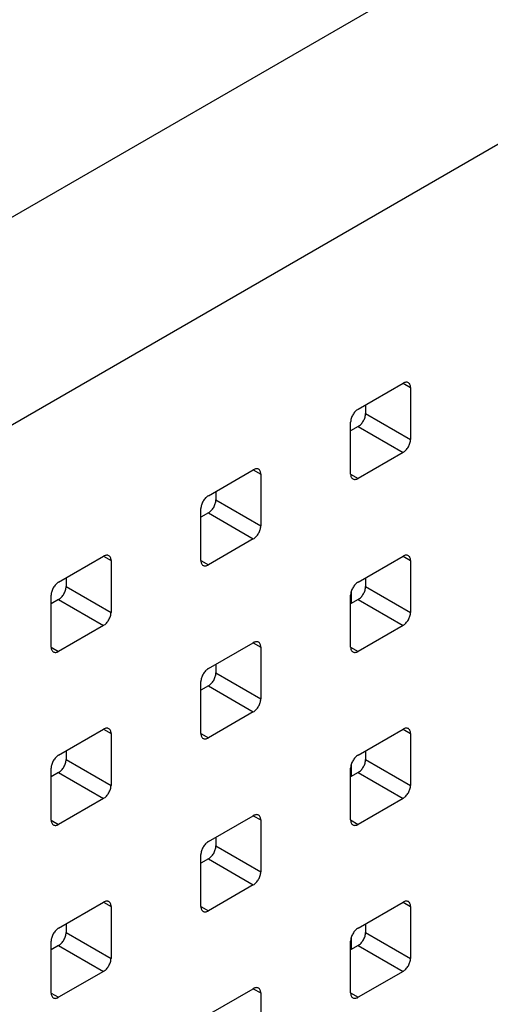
# Model space of a CAD drawing. Header units: inches. Extents: x 0 to 34, y 0 to 22.
# Tile 65 of 71: x 27.925 to 28.18, y 12.374 to 12.908. Entities that reach past the tile are written whole.
import ezdxf

# ---------------------------------------------------------------- set-up
doc = ezdxf.new("R2010")
doc.units = ezdxf.units.IN
doc.header["$LTSCALE"] = 1.87
doc.header["$MEASUREMENT"] = 0
doc.layers.get('0').update_dxf_attribs({"linetype": 'CONTINUOUS'})
doc.layers.add('02___PRT_ALL_AXES', color=7, linetype='CONTINUOUS')

msp = doc.modelspace()

# ---------------------------------------------------------------- linework, layer by layer
at = {"color": 7, "linetype": 'CONTINUOUS'}
for p, q in [((27.43874, 12.52266), (28.85277, 13.33911)), ((27.53617, 12.46641), (28.90149, 13.25473)), ((28.10861, 12.69699), (28.13297, 12.71105)), ((28.13297, 12.71105), (28.13703, 12.70871)), ((28.13703, 12.70871), (28.13703, 12.68058)), ((28.11267, 12.69465), (28.13703, 12.68058)), ((28.10455, 12.66183), (28.10455, 12.68995)), ((28.10861, 12.68761), (28.13297, 12.67355)), ((28.13297, 12.67355), (28.10861, 12.65948)), ((28.02741, 12.6501), (28.05177, 12.66417)), ((28.05177, 12.66417), (28.05583, 12.66183)), ((28.05583, 12.66183), (28.05583, 12.6337)), ((28.10455, 12.66183), (28.10861, 12.65948)), ((28.03147, 12.64776), (28.05583, 12.6337)), ((28.02335, 12.61495), (28.02335, 12.64307)), ((28.02741, 12.64073), (28.05177, 12.62667)), ((28.05177, 12.62667), (28.02741, 12.6126)), ((27.94621, 12.60322), (27.97057, 12.61729)), ((27.97057, 12.61729), (27.97463, 12.61494)), ((28.10861, 12.60323), (28.13297, 12.6173)), ((28.13297, 12.6173), (28.13703, 12.61495)), ((27.97463, 12.61494), (27.97463, 12.58682)), ((28.02335, 12.61495), (28.02741, 12.6126)), ((28.13703, 12.61495), (28.13703, 12.58683)), ((27.95027, 12.60088), (27.97463, 12.58682)), ((28.11267, 12.60089), (28.13703, 12.58683)), ((27.94215, 12.56806), (27.94215, 12.59619)), ((28.10455, 12.56807), (28.10455, 12.5962)), ((28.10482, 12.59802), (28.10482, 12.59167)), ((27.94621, 12.59385), (27.97057, 12.57978)), ((28.10861, 12.59386), (28.13297, 12.57979)), ((27.97057, 12.57978), (27.94621, 12.56572)), ((28.13297, 12.57979), (28.10861, 12.56573)), ((27.94216, 12.56806), (27.94621, 12.56572)), ((28.02741, 12.55635), (28.05177, 12.57041)), ((28.05177, 12.57041), (28.05583, 12.56807)), ((28.05583, 12.56807), (28.05583, 12.53994)), ((28.10455, 12.56807), (28.10861, 12.56573)), ((28.03147, 12.55401), (28.05583, 12.53994)), ((28.02335, 12.52119), (28.02335, 12.54932)), ((28.02741, 12.54698), (28.05177, 12.53291)), ((28.05177, 12.53291), (28.02741, 12.51885)), ((27.94621, 12.50947), (27.97057, 12.52353)), ((27.97057, 12.52353), (27.97463, 12.52119)), ((27.97463, 12.52119), (27.97463, 12.49306)), ((28.02335, 12.52119), (28.02741, 12.51885)), ((28.10861, 12.50948), (28.13297, 12.52354)), ((28.13297, 12.52354), (28.13703, 12.5212)), ((28.13703, 12.5212), (28.13703, 12.49307)), ((27.95027, 12.50713), (27.97463, 12.49306)), ((28.10482, 12.50427), (28.10482, 12.49792)), ((28.11267, 12.50714), (28.13703, 12.49307)), ((27.94215, 12.47431), (27.94215, 12.50244)), ((27.94621, 12.50009), (27.97057, 12.48603)), ((28.10455, 12.47432), (28.10455, 12.50244)), ((28.10861, 12.5001), (28.13297, 12.48604)), ((27.97057, 12.48603), (27.94621, 12.47197)), ((28.13297, 12.48604), (28.10861, 12.47197)), ((27.94216, 12.47431), (27.94621, 12.47197)), ((28.02741, 12.46259), (28.05177, 12.47666)), ((28.05177, 12.47666), (28.05583, 12.47432)), ((28.05583, 12.47432), (28.05583, 12.44619)), ((28.10455, 12.47432), (28.10861, 12.47197)), ((28.03147, 12.46025), (28.05583, 12.44619)), ((28.02335, 12.42744), (28.02335, 12.45556)), ((28.02741, 12.45322), (28.05177, 12.43916)), ((28.05177, 12.43916), (28.02741, 12.42509)), ((27.94621, 12.41571), (27.97057, 12.42978)), ((27.97057, 12.42978), (27.97463, 12.42743)), ((28.10861, 12.41572), (28.13297, 12.42979)), ((28.13297, 12.42979), (28.13703, 12.42744)), ((27.97463, 12.42743), (27.97463, 12.39931)), ((28.02335, 12.42744), (28.02741, 12.42509)), ((28.13703, 12.42744), (28.13703, 12.39932)), ((27.95027, 12.41337), (27.97463, 12.39931)), ((28.11267, 12.41338), (28.13703, 12.39932)), ((27.94215, 12.38055), (27.94215, 12.40868)), ((28.10455, 12.38056), (28.10455, 12.40869)), ((28.10482, 12.41053), (28.10482, 12.40416)), ((27.94621, 12.40634), (27.97057, 12.39228)), ((28.10861, 12.40635), (28.13297, 12.39228)), ((27.97057, 12.39228), (27.94621, 12.37821)), ((28.13297, 12.39228), (28.10861, 12.37822)), ((28.02741, 12.36884), (28.05177, 12.3829)), ((28.05177, 12.3829), (28.05583, 12.38056)), ((27.94216, 12.38055), (27.94621, 12.37821)), ((28.05583, 12.38056), (28.05583, 12.35243)), ((28.10455, 12.38056), (28.10861, 12.37822))]:
    msp.add_line(p, q, dxfattribs=at)
at = {"color": 3, "linetype": 'CONTINUOUS'}
for p, q in [((28.11267, 12.69933), (28.11267, 12.69465)), ((28.10861, 12.68761), (28.10455, 12.68527)), ((28.03147, 12.65245), (28.03147, 12.64776)), ((28.02741, 12.64073), (28.02335, 12.63839)), ((27.95027, 12.60557), (27.95027, 12.60088)), ((28.11267, 12.60558), (28.11267, 12.60089)), ((27.94621, 12.59385), (27.94215, 12.59151)), ((28.10861, 12.59386), (28.10455, 12.59151)), ((28.03147, 12.55869), (28.03147, 12.55401)), ((28.02741, 12.54698), (28.02335, 12.54463)), ((27.95027, 12.51181), (27.95027, 12.50713)), ((28.11267, 12.51182), (28.11267, 12.50714)), ((27.94621, 12.50009), (27.94215, 12.49775)), ((28.10861, 12.5001), (28.10455, 12.49776)), ((28.03147, 12.46494), (28.03147, 12.46025)), ((28.02741, 12.45322), (28.02335, 12.45088)), ((27.95027, 12.41806), (27.95027, 12.41337)), ((28.11267, 12.41807), (28.11267, 12.41338)), ((27.94621, 12.40634), (27.94215, 12.404)), ((28.10861, 12.40635), (28.10455, 12.404))]:
    msp.add_line(p, q, dxfattribs=at)
at = {"color": 7, "linetype": 'CONTINUOUS'}
for points, knots in [([(28.13584, 12.71134), (28.13565, 12.71144), (28.13521, 12.7116), (28.13449, 12.71162), (28.13372, 12.71143), (28.13322, 12.7112), (28.13297, 12.71105)], [0, 0, 0, 0, 0.217767, 0.450944, 0.710193, 1, 1, 1, 1]), ([(28.13703, 12.70871), (28.13703, 12.709), (28.13698, 12.70955), (28.13676, 12.71031), (28.13638, 12.71093), (28.13603, 12.71123), (28.13584, 12.71134)], [0, 0, 0, 0, 0.289801, 0.549049, 0.782227, 1, 1, 1, 1]), ([(28.10861, 12.69699), (28.10803, 12.69665), (28.10694, 12.69574), (28.10567, 12.694), (28.1048, 12.69202), (28.10455, 12.69062), (28.10455, 12.68995)], [0, 0, 0, 0, 0.237223, 0.500006, 0.762786, 1, 1, 1, 1]), ([(28.13297, 12.67355), (28.13354, 12.67388), (28.13463, 12.6748), (28.13591, 12.67654), (28.13678, 12.67851), (28.13703, 12.67992), (28.13703, 12.68058)], [0, 0, 0, 0, 0.237223, 0.500006, 0.762786, 1, 1, 1, 1]), ([(28.05464, 12.66445), (28.05445, 12.66456), (28.05402, 12.66472), (28.05329, 12.66474), (28.05252, 12.66455), (28.05202, 12.66431), (28.05177, 12.66417)], [0, 0, 0, 0, 0.217767, 0.450944, 0.710193, 1, 1, 1, 1]), ([(28.05583, 12.66183), (28.05583, 12.66212), (28.05579, 12.66267), (28.05556, 12.66343), (28.05519, 12.66405), (28.05483, 12.66434), (28.05464, 12.66445)], [0, 0, 0, 0, 0.289801, 0.549049, 0.782227, 1, 1, 1, 1]), ([(28.10455, 12.66183), (28.10455, 12.66154), (28.10459, 12.66098), (28.10482, 12.66022), (28.10519, 12.65961), (28.10555, 12.65931), (28.10574, 12.6592)], [0, 0, 0, 0, 0.289801, 0.549049, 0.782227, 1, 1, 1, 1]), ([(28.10574, 12.6592), (28.10593, 12.65909), (28.10636, 12.65893), (28.10708, 12.65891), (28.10785, 12.6591), (28.10836, 12.65934), (28.10861, 12.65948)], [0, 0, 0, 0, 0.217767, 0.450944, 0.710193, 1, 1, 1, 1]), ([(28.02741, 12.6501), (28.02684, 12.64977), (28.02574, 12.64885), (28.02447, 12.64711), (28.0236, 12.64514), (28.02335, 12.64374), (28.02335, 12.64307)], [0, 0, 0, 0, 0.237223, 0.500006, 0.762786, 1, 1, 1, 1]), ([(28.05177, 12.62667), (28.05235, 12.627), (28.05344, 12.62792), (28.05471, 12.62966), (28.05558, 12.63163), (28.05583, 12.63303), (28.05583, 12.6337)], [0, 0, 0, 0, 0.237223, 0.500006, 0.762786, 1, 1, 1, 1]), ([(27.97344, 12.61757), (27.97326, 12.61768), (27.97282, 12.61784), (27.9721, 12.61786), (27.97133, 12.61767), (27.97083, 12.61743), (27.97057, 12.61729)], [0, 0, 0, 0, 0.217767, 0.450944, 0.710193, 1, 1, 1, 1]), ([(27.97463, 12.61494), (27.97463, 12.61523), (27.97459, 12.61579), (27.97437, 12.61655), (27.97399, 12.61716), (27.97363, 12.61746), (27.97344, 12.61757)], [0, 0, 0, 0, 0.289801, 0.549049, 0.782227, 1, 1, 1, 1]), ([(28.13584, 12.61758), (28.13565, 12.61769), (28.13521, 12.61785), (28.13449, 12.61787), (28.13372, 12.61768), (28.13322, 12.61744), (28.13297, 12.6173)], [0, 0, 0, 0, 0.217767, 0.450944, 0.710193, 1, 1, 1, 1]), ([(28.13703, 12.61495), (28.13703, 12.61524), (28.13698, 12.6158), (28.13676, 12.61656), (28.13638, 12.61717), (28.13603, 12.61747), (28.13584, 12.61758)], [0, 0, 0, 0, 0.289801, 0.549049, 0.782227, 1, 1, 1, 1]), ([(28.02335, 12.61495), (28.02335, 12.61465), (28.0234, 12.6141), (28.02362, 12.61334), (28.024, 12.61272), (28.02435, 12.61243), (28.02454, 12.61232)], [0, 0, 0, 0, 0.289801, 0.549049, 0.782227, 1, 1, 1, 1]), ([(28.02454, 12.61232), (28.02473, 12.61221), (28.02517, 12.61205), (28.02589, 12.61203), (28.02666, 12.61222), (28.02716, 12.61246), (28.02741, 12.6126)], [0, 0, 0, 0, 0.217767, 0.450944, 0.710193, 1, 1, 1, 1]), ([(27.94621, 12.60322), (27.94564, 12.60289), (27.94455, 12.60197), (27.94327, 12.60023), (27.9424, 12.59826), (27.94215, 12.59686), (27.94215, 12.59619)], [0, 0, 0, 0, 0.237223, 0.500006, 0.762786, 1, 1, 1, 1]), ([(28.10861, 12.60323), (28.10803, 12.6029), (28.10694, 12.60198), (28.10567, 12.60024), (28.1048, 12.59827), (28.10455, 12.59686), (28.10455, 12.5962)], [0, 0, 0, 0, 0.237223, 0.500006, 0.762786, 1, 1, 1, 1]), ([(27.97057, 12.57978), (27.97115, 12.58012), (27.97224, 12.58104), (27.97351, 12.58278), (27.97438, 12.58475), (27.97463, 12.58615), (27.97463, 12.58682)], [0, 0, 0, 0, 0.237223, 0.500006, 0.762786, 1, 1, 1, 1]), ([(28.13297, 12.57979), (28.13354, 12.58013), (28.13463, 12.58104), (28.13591, 12.58278), (28.13678, 12.58476), (28.13703, 12.58616), (28.13703, 12.58683)], [0, 0, 0, 0, 0.237223, 0.500006, 0.762786, 1, 1, 1, 1]), ([(27.94215, 12.56806), (27.94215, 12.56777), (27.9422, 12.56722), (27.94242, 12.56646), (27.9428, 12.56584), (27.94315, 12.56555), (27.94334, 12.56544)], [0, 0, 0, 0, 0.289801, 0.549049, 0.782227, 1, 1, 1, 1]), ([(28.05464, 12.5707), (28.05445, 12.57081), (28.05402, 12.57097), (28.05329, 12.57098), (28.05252, 12.5708), (28.05202, 12.57056), (28.05177, 12.57041)], [0, 0, 0, 0, 0.217767, 0.450944, 0.710193, 1, 1, 1, 1]), ([(28.05583, 12.56807), (28.05583, 12.56836), (28.05579, 12.56891), (28.05556, 12.56967), (28.05519, 12.57029), (28.05483, 12.57059), (28.05464, 12.5707)], [0, 0, 0, 0, 0.289801, 0.549049, 0.782227, 1, 1, 1, 1]), ([(28.10455, 12.56807), (28.10455, 12.56778), (28.10459, 12.56723), (28.10482, 12.56647), (28.10519, 12.56585), (28.10555, 12.56555), (28.10574, 12.56544)], [0, 0, 0, 0, 0.289801, 0.549049, 0.782227, 1, 1, 1, 1]), ([(27.94334, 12.56544), (27.94353, 12.56533), (27.94397, 12.56517), (27.94469, 12.56515), (27.94546, 12.56534), (27.94596, 12.56557), (27.94621, 12.56572)], [0, 0, 0, 0, 0.217767, 0.450944, 0.710193, 1, 1, 1, 1]), ([(28.10574, 12.56544), (28.10593, 12.56534), (28.10636, 12.56518), (28.10708, 12.56516), (28.10785, 12.56535), (28.10836, 12.56558), (28.10861, 12.56573)], [0, 0, 0, 0, 0.217767, 0.450944, 0.710193, 1, 1, 1, 1]), ([(28.02741, 12.55635), (28.02684, 12.55602), (28.02574, 12.5551), (28.02447, 12.55336), (28.0236, 12.55139), (28.02335, 12.54998), (28.02335, 12.54932)], [0, 0, 0, 0, 0.237223, 0.500006, 0.762786, 1, 1, 1, 1]), ([(28.05177, 12.53291), (28.05235, 12.53324), (28.05344, 12.53416), (28.05471, 12.5359), (28.05558, 12.53787), (28.05583, 12.53928), (28.05583, 12.53994)], [0, 0, 0, 0, 0.237223, 0.500006, 0.762786, 1, 1, 1, 1]), ([(27.97344, 12.52382), (27.97326, 12.52393), (27.97282, 12.52408), (27.9721, 12.5241), (27.97133, 12.52392), (27.97083, 12.52368), (27.97057, 12.52353)], [0, 0, 0, 0, 0.217767, 0.450944, 0.710193, 1, 1, 1, 1]), ([(27.97463, 12.52119), (27.97463, 12.52148), (27.97459, 12.52203), (27.97437, 12.52279), (27.97399, 12.52341), (27.97363, 12.52371), (27.97344, 12.52382)], [0, 0, 0, 0, 0.289801, 0.549049, 0.782227, 1, 1, 1, 1]), ([(28.02335, 12.52119), (28.02335, 12.5209), (28.0234, 12.52035), (28.02362, 12.51959), (28.024, 12.51897), (28.02435, 12.51867), (28.02454, 12.51856)], [0, 0, 0, 0, 0.289801, 0.549049, 0.782227, 1, 1, 1, 1]), ([(28.13584, 12.52383), (28.13565, 12.52393), (28.13521, 12.52409), (28.13449, 12.52411), (28.13372, 12.52393), (28.13322, 12.52369), (28.13297, 12.52354)], [0, 0, 0, 0, 0.217767, 0.450944, 0.710193, 1, 1, 1, 1]), ([(28.13703, 12.5212), (28.13703, 12.52149), (28.13698, 12.52204), (28.13676, 12.5228), (28.13638, 12.52342), (28.13603, 12.52372), (28.13584, 12.52383)], [0, 0, 0, 0, 0.289801, 0.549049, 0.782227, 1, 1, 1, 1]), ([(28.02454, 12.51856), (28.02473, 12.51845), (28.02517, 12.5183), (28.02589, 12.51828), (28.02666, 12.51846), (28.02716, 12.5187), (28.02741, 12.51885)], [0, 0, 0, 0, 0.217767, 0.450944, 0.710193, 1, 1, 1, 1]), ([(27.94621, 12.50947), (27.94564, 12.50913), (27.94455, 12.50822), (27.94327, 12.50648), (27.9424, 12.5045), (27.94215, 12.5031), (27.94215, 12.50244)], [0, 0, 0, 0, 0.237223, 0.500006, 0.762786, 1, 1, 1, 1]), ([(28.10861, 12.50948), (28.10803, 12.50914), (28.10694, 12.50823), (28.10567, 12.50649), (28.1048, 12.50451), (28.10455, 12.50311), (28.10455, 12.50244)], [0, 0, 0, 0, 0.237223, 0.500006, 0.762786, 1, 1, 1, 1]), ([(27.97057, 12.48603), (27.97115, 12.48636), (27.97224, 12.48728), (27.97351, 12.48902), (27.97438, 12.49099), (27.97463, 12.4924), (27.97463, 12.49306)], [0, 0, 0, 0, 0.237223, 0.500006, 0.762786, 1, 1, 1, 1]), ([(28.13297, 12.48604), (28.13354, 12.48637), (28.13463, 12.48729), (28.13591, 12.48903), (28.13678, 12.491), (28.13703, 12.49241), (28.13703, 12.49307)], [0, 0, 0, 0, 0.237223, 0.500006, 0.762786, 1, 1, 1, 1]), ([(28.05464, 12.47694), (28.05445, 12.47705), (28.05402, 12.47721), (28.05329, 12.47723), (28.05252, 12.47704), (28.05202, 12.4768), (28.05177, 12.47666)], [0, 0, 0, 0, 0.217767, 0.450944, 0.710193, 1, 1, 1, 1]), ([(27.94215, 12.47431), (27.94215, 12.47402), (27.9422, 12.47347), (27.94242, 12.47271), (27.9428, 12.47209), (27.94315, 12.47179), (27.94334, 12.47168)], [0, 0, 0, 0, 0.289801, 0.549049, 0.782227, 1, 1, 1, 1]), ([(27.94334, 12.47168), (27.94353, 12.47157), (27.94397, 12.47141), (27.94469, 12.4714), (27.94546, 12.47158), (27.94596, 12.47182), (27.94621, 12.47197)], [0, 0, 0, 0, 0.217767, 0.450944, 0.710193, 1, 1, 1, 1]), ([(28.05583, 12.47432), (28.05583, 12.47461), (28.05579, 12.47516), (28.05556, 12.47592), (28.05519, 12.47654), (28.05483, 12.47683), (28.05464, 12.47694)], [0, 0, 0, 0, 0.289801, 0.549049, 0.782227, 1, 1, 1, 1]), ([(28.10455, 12.47432), (28.10455, 12.47403), (28.10459, 12.47347), (28.10482, 12.47271), (28.10519, 12.4721), (28.10555, 12.4718), (28.10574, 12.47169)], [0, 0, 0, 0, 0.289801, 0.549049, 0.782227, 1, 1, 1, 1]), ([(28.10574, 12.47169), (28.10593, 12.47158), (28.10636, 12.47142), (28.10708, 12.4714), (28.10785, 12.47159), (28.10836, 12.47183), (28.10861, 12.47197)], [0, 0, 0, 0, 0.217767, 0.450944, 0.710193, 1, 1, 1, 1]), ([(28.02741, 12.46259), (28.02684, 12.46226), (28.02574, 12.46134), (28.02447, 12.4596), (28.0236, 12.45763), (28.02335, 12.45623), (28.02335, 12.45556)], [0, 0, 0, 0, 0.237223, 0.500006, 0.762786, 1, 1, 1, 1]), ([(28.05177, 12.43916), (28.05235, 12.43949), (28.05344, 12.44041), (28.05471, 12.44215), (28.05558, 12.44412), (28.05583, 12.44552), (28.05583, 12.44619)], [0, 0, 0, 0, 0.237223, 0.500006, 0.762786, 1, 1, 1, 1]), ([(27.97344, 12.43006), (27.97326, 12.43017), (27.97282, 12.43033), (27.9721, 12.43035), (27.97133, 12.43016), (27.97083, 12.42992), (27.97057, 12.42978)], [0, 0, 0, 0, 0.217767, 0.450944, 0.710193, 1, 1, 1, 1]), ([(27.97463, 12.42743), (27.97463, 12.42772), (27.97459, 12.42828), (27.97437, 12.42904), (27.97399, 12.42965), (27.97363, 12.42995), (27.97344, 12.43006)], [0, 0, 0, 0, 0.289801, 0.549049, 0.782227, 1, 1, 1, 1]), ([(28.13584, 12.43007), (28.13565, 12.43018), (28.13521, 12.43034), (28.13449, 12.43036), (28.13372, 12.43017), (28.13322, 12.42993), (28.13297, 12.42979)], [0, 0, 0, 0, 0.217767, 0.450944, 0.710193, 1, 1, 1, 1]), ([(28.13703, 12.42744), (28.13703, 12.42773), (28.13698, 12.42829), (28.13676, 12.42905), (28.13638, 12.42966), (28.13603, 12.42996), (28.13584, 12.43007)], [0, 0, 0, 0, 0.289801, 0.549049, 0.782227, 1, 1, 1, 1]), ([(28.02335, 12.42744), (28.02335, 12.42715), (28.0234, 12.42659), (28.02362, 12.42583), (28.024, 12.42522), (28.02435, 12.42492), (28.02454, 12.42481)], [0, 0, 0, 0, 0.289801, 0.549049, 0.782227, 1, 1, 1, 1]), ([(28.02454, 12.42481), (28.02473, 12.4247), (28.02517, 12.42454), (28.02589, 12.42452), (28.02666, 12.42471), (28.02716, 12.42495), (28.02741, 12.42509)], [0, 0, 0, 0, 0.217767, 0.450944, 0.710193, 1, 1, 1, 1]), ([(27.94621, 12.41571), (27.94564, 12.41538), (27.94455, 12.41446), (27.94327, 12.41272), (27.9424, 12.41075), (27.94215, 12.40935), (27.94215, 12.40868)], [0, 0, 0, 0, 0.237223, 0.500006, 0.762786, 1, 1, 1, 1]), ([(28.10861, 12.41572), (28.10803, 12.41539), (28.10694, 12.41447), (28.10567, 12.41273), (28.1048, 12.41076), (28.10455, 12.40936), (28.10455, 12.40869)], [0, 0, 0, 0, 0.237223, 0.500006, 0.762786, 1, 1, 1, 1]), ([(27.97057, 12.39228), (27.97115, 12.39261), (27.97224, 12.39353), (27.97351, 12.39527), (27.97438, 12.39724), (27.97463, 12.39864), (27.97463, 12.39931)], [0, 0, 0, 0, 0.237223, 0.500006, 0.762786, 1, 1, 1, 1]), ([(28.13297, 12.39228), (28.13354, 12.39262), (28.13463, 12.39354), (28.13591, 12.39527), (28.13678, 12.39725), (28.13703, 12.39865), (28.13703, 12.39932)], [0, 0, 0, 0, 0.237223, 0.500006, 0.762786, 1, 1, 1, 1]), ([(28.05464, 12.38319), (28.05445, 12.3833), (28.05402, 12.38346), (28.05329, 12.38347), (28.05252, 12.38329), (28.05202, 12.38305), (28.05177, 12.3829)], [0, 0, 0, 0, 0.217767, 0.450944, 0.710193, 1, 1, 1, 1]), ([(28.05583, 12.38056), (28.05583, 12.38085), (28.05579, 12.3814), (28.05556, 12.38216), (28.05519, 12.38278), (28.05483, 12.38308), (28.05464, 12.38319)], [0, 0, 0, 0, 0.289801, 0.549049, 0.782227, 1, 1, 1, 1]), ([(27.94215, 12.38055), (27.94215, 12.38026), (27.9422, 12.37971), (27.94242, 12.37895), (27.9428, 12.37833), (27.94315, 12.37804), (27.94334, 12.37793)], [0, 0, 0, 0, 0.289801, 0.549049, 0.782227, 1, 1, 1, 1]), ([(27.94334, 12.37793), (27.94353, 12.37782), (27.94397, 12.37766), (27.94469, 12.37764), (27.94546, 12.37783), (27.94596, 12.37807), (27.94621, 12.37821)], [0, 0, 0, 0, 0.217767, 0.450944, 0.710193, 1, 1, 1, 1]), ([(28.10455, 12.38056), (28.10455, 12.38027), (28.10459, 12.37972), (28.10482, 12.37896), (28.10519, 12.37834), (28.10555, 12.37804), (28.10574, 12.37794)], [0, 0, 0, 0, 0.289801, 0.549049, 0.782227, 1, 1, 1, 1]), ([(28.10574, 12.37794), (28.10593, 12.37783), (28.10636, 12.37767), (28.10708, 12.37765), (28.10785, 12.37784), (28.10836, 12.37807), (28.10861, 12.37822)], [0, 0, 0, 0, 0.217767, 0.450944, 0.710193, 1, 1, 1, 1])]:
    msp.add_open_spline(points, degree=3, knots=knots, dxfattribs=at)
at = {"color": 3, "linetype": 'CONTINUOUS'}
for points in [[(28.10861, 12.68761), (28.10918, 12.68795), (28.11028, 12.68886), (28.11155, 12.6906), (28.11242, 12.69258), (28.11267, 12.69398), (28.11267, 12.69465)], [(28.02741, 12.64073), (28.02799, 12.64106), (28.02908, 12.64198), (28.03035, 12.64372), (28.03122, 12.64569), (28.03147, 12.6471), (28.03147, 12.64776)], [(27.94621, 12.59385), (27.94679, 12.59418), (27.94788, 12.5951), (27.94915, 12.59684), (27.95003, 12.59881), (27.95027, 12.60022), (27.95027, 12.60088)], [(28.10861, 12.59386), (28.10918, 12.59419), (28.11028, 12.59511), (28.11155, 12.59685), (28.11242, 12.59882), (28.11267, 12.60022), (28.11267, 12.60089)], [(28.02741, 12.54698), (28.02799, 12.54731), (28.02908, 12.54823), (28.03035, 12.54997), (28.03122, 12.55194), (28.03147, 12.55334), (28.03147, 12.55401)], [(27.94621, 12.50009), (27.94679, 12.50043), (27.94788, 12.50135), (27.94915, 12.50309), (27.95003, 12.50506), (27.95027, 12.50646), (27.95027, 12.50713)], [(28.10861, 12.5001), (28.10918, 12.50044), (28.11028, 12.50135), (28.11155, 12.50309), (28.11242, 12.50507), (28.11267, 12.50647), (28.11267, 12.50714)], [(28.02741, 12.45322), (28.02799, 12.45355), (28.02908, 12.45447), (28.03035, 12.45621), (28.03122, 12.45818), (28.03147, 12.45959), (28.03147, 12.46025)], [(27.94621, 12.40634), (27.94679, 12.40667), (27.94788, 12.40759), (27.94915, 12.40933), (27.95003, 12.4113), (27.95027, 12.41271), (27.95027, 12.41337)], [(28.10861, 12.40635), (28.10918, 12.40668), (28.11028, 12.4076), (28.11155, 12.40934), (28.11242, 12.41131), (28.11267, 12.41272), (28.11267, 12.41338)]]:
    msp.add_open_spline(points, degree=3, knots=[0, 0, 0, 0, 0.237223, 0.500006, 0.762786, 1, 1, 1, 1], dxfattribs=at)
at = {"layer": '02___PRT_ALL_AXES', "color": 7, "linetype": 'CONTINUOUS'}
msp.add_line((28.10482, 12.40599), (28.10455, 12.40583), dxfattribs=at)

doc.saveas('drawing.dxf')
